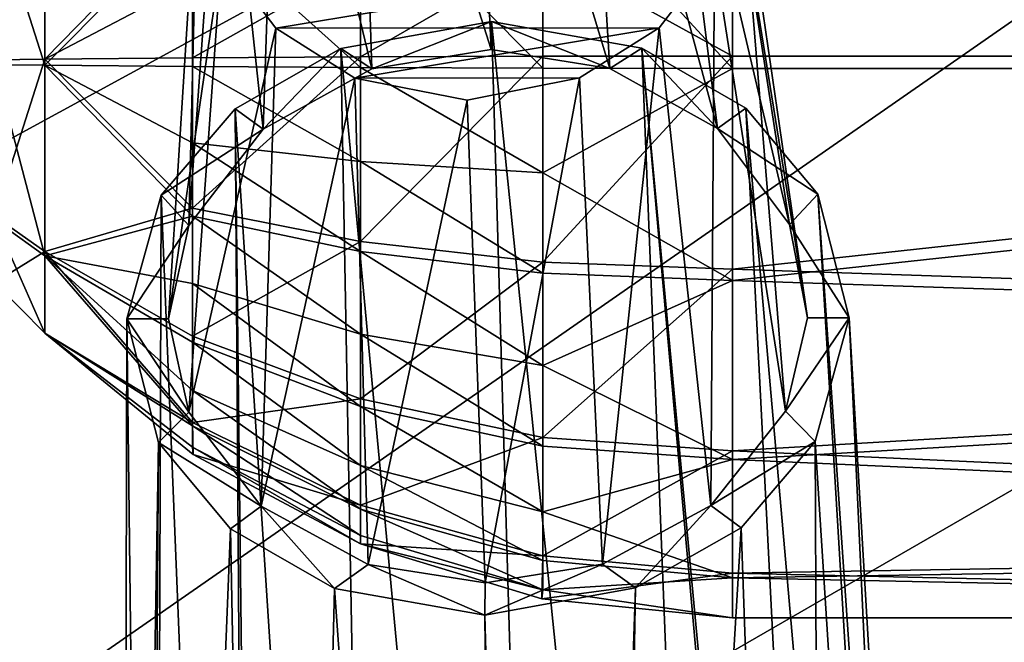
# Model space of a CAD drawing. Header units: metres. Extents: x -1004 to 0, y -808 to 0.
# Tile 20 of 135: x -831 to -796, y -169 to -146. Entities that reach past the tile are written whole.
import ezdxf

# ---------------------------------------------------------------- set-up
doc = ezdxf.new("R2010")
doc.units = ezdxf.units.M

msp = doc.modelspace()

# ---------------------------------------------------------------- linework, layer by layer
at = {"layer": 'top0123411'}
for points in [[(-994.037292, -794.032166, 90), (-994.037292, -10, 90), (-787.024658, -763.271118, 90)], [(-787.024658, -763.271118, 90), (-994.037292, -10, 90), (-533.424561, -638.481384, 90)], [(-994.037292, -10, 90), (-526.238708, -632.856445, 90), (-533.424561, -638.481384, 90)], [(-10, -10, 90), (-502.018646, -625.846375, 90), (-994.037292, -10, 90)], [(-502.018646, -625.846375, 90), (-510.034576, -626.560547, 90), (-994.037292, -10, 90)], [(-994.037292, -10, 90), (-510.034576, -626.560547, 90), (-518.256042, -628.853394, 90)], [(-518.256042, -628.853394, 90), (-526.238708, -632.856445, 90), (-994.037292, -10, 90)], [(-742.780518, -72.276802, 118.761467), (-792.152649, -69.16246, 118.815826), (-933.835571, -166.467499, 117.117363)], [(-933.835571, -166.467499, 117.117363), (-792.152649, -69.16246, 118.815826), (-930.932861, -128.084671, 117.787331)], [(-693.123474, -74.838211, 118.716751), (-742.780518, -72.276802, 118.761467), (-936.402649, -207.471207, 116.401634)], [(-936.402649, -207.471207, 116.401634), (-742.780518, -72.276802, 118.761467), (-933.835571, -166.467499, 117.117363)], [(-938.29071, -245.358398, 115.740311), (-646.118347, -76.727219, 118.683784), (-693.123474, -74.838211, 118.716751)], [(-938.29071, -245.358398, 115.740311), (-693.123474, -74.838211, 118.716751), (-936.402649, -207.471207, 116.401634)], [(-597.805054, -78.120209, 118.65947), (-646.118347, -76.727219, 118.683784), (-938.29071, -245.358398, 115.740311)], [(-939.738831, -283.879303, 115.067932), (-940.71405, -322.342346, 114.396553), (-597.805054, -78.120209, 118.65947)], [(-940.71405, -322.342346, 114.396553), (-513.875122, -606.131226, 109.443001), (-597.805054, -78.120209, 118.65947)], [(-939.738831, -283.879303, 115.067932), (-597.805054, -78.120209, 118.65947), (-938.29071, -245.358398, 115.740311)]]:
    msp.add_3dface(points, dxfattribs=at)
at = {"layer": 'top0123417'}
for points in [[(-815.154175, -131.288834, 1750.497559), (-819.203979, -132.093002, 1750.205444), (-814.40979, -147.189163, 1789.45459)], [(-811.115723, -132.080444, 1750.055908), (-815.154175, -131.288834, 1750.497559), (-810.134705, -147.873413, 1788.897217)], [(-815.154175, -131.288834, 1750.497559), (-814.40979, -147.189163, 1789.45459), (-810.134705, -147.873413, 1788.897217)], [(-819.203979, -132.093002, 1750.205444), (-822.070129, -133.896927, 1749.430542), (-818.700562, -147.886765, 1789.05542)], [(-819.203979, -132.093002, 1750.205444), (-818.700562, -147.886765, 1789.05542), (-814.40979, -147.189163, 1789.45459)], [(-808.277283, -133.873016, 1749.17688), (-811.115723, -132.080444, 1750.055908), (-806.265991, -150.026627, 1787.330322)], [(-811.115723, -132.080444, 1750.055908), (-810.134705, -147.873413, 1788.897217), (-806.265991, -150.026627, 1787.330322)], [(-822.070129, -133.896927, 1749.430542), (-824.06427, -136.489365, 1748.276245), (-822.617615, -150.051987, 1787.632446)], [(-822.070129, -133.896927, 1749.430542), (-822.617615, -150.051987, 1787.632446), (-818.700562, -147.886765, 1789.05542)], [(-806.316406, -136.461807, 1747.948364), (-808.277283, -133.873016, 1749.17688), (-803.675476, -153.490646, 1784.880737)], [(-808.277283, -133.873016, 1749.17688), (-806.265991, -150.026627, 1787.330322), (-803.675476, -153.490646, 1784.880737)], [(-824.06427, -136.489365, 1748.276245), (-825.285278, -153.523056, 1785.280762), (-822.617615, -150.051987, 1787.632446)], [(-824.06427, -136.489365, 1748.276245), (-824.967712, -140.164902, 1746.602783), (-825.285278, -153.523056, 1785.280762)], [(-805.463989, -140.135239, 1746.242065), (-806.316406, -136.461807, 1747.948364), (-803.020447, -156.846741, 1782.543701)], [(-806.316406, -136.461807, 1747.948364), (-803.675476, -153.490646, 1784.880737), (-803.020447, -156.846741, 1782.543701)], [(-826.016479, -156.881714, 1782.968994), (-824.967712, -140.164902, 1746.602783), (-824.115601, -143.837769, 1744.896851)], [(-824.967712, -140.164902, 1746.602783), (-826.016479, -156.881714, 1782.968994), (-825.285278, -153.523056, 1785.280762)], [(-803.818481, -160.207703, 1780.231689), (-806.367737, -143.811356, 1744.568359), (-805.463989, -140.135239, 1746.242065)], [(-803.020447, -156.846741, 1782.543701), (-803.818481, -160.207703, 1780.231689), (-805.463989, -140.135239, 1746.242065)], [(-825.294495, -160.239716, 1780.629272), (-826.016479, -156.881714, 1782.968994), (-824.115601, -143.837769, 1744.896851)], [(-825.294495, -160.239716, 1780.629272), (-824.115601, -143.837769, 1744.896851), (-822.157654, -146.424194, 1743.669556)], [(-822.157654, -146.424194, 1743.669556), (-824.115601, -143.837769, 1744.896851), (-806.367737, -143.811356, 1744.568359)], [(-808.364807, -146.406174, 1743.413086), (-822.157654, -146.424194, 1743.669556), (-806.367737, -143.811356, 1744.568359)], [(-806.506592, -163.60231, 1777.93335), (-808.364807, -146.406174, 1743.413086), (-806.367737, -143.811356, 1744.568359)], [(-803.818481, -160.207703, 1780.231689), (-806.506592, -163.60231, 1777.93335), (-806.367737, -143.811356, 1744.568359)], [(-814.397888, -146.17627, 1790.155884), (-819.825256, -147.156723, 1789.583008), (-811.889832, -231.928802, 1918.716064)], [(-819.825256, -147.156723, 1789.583008), (-814.397888, -146.17627, 1790.155884), (-818.700562, -147.886765, 1789.05542)], [(-814.397888, -146.17627, 1790.155884), (-814.40979, -147.189163, 1789.45459), (-818.700562, -147.886765, 1789.05542)], [(-810.134705, -147.873413, 1788.897217), (-814.40979, -147.189163, 1789.45459), (-814.397888, -146.17627, 1790.155884)], [(-811.889832, -231.928802, 1918.716064), (-805.622742, -231.939529, 1916.237183), (-814.397888, -146.17627, 1790.155884)], [(-805.622742, -231.939529, 1916.237183), (-808.992432, -147.140244, 1789.382568), (-814.397888, -146.17627, 1790.155884)], [(-808.992432, -147.140244, 1789.382568), (-810.134705, -147.873413, 1788.897217), (-814.397888, -146.17627, 1790.155884)], [(-822.683289, -163.626297, 1778.23291), (-825.294495, -160.239716, 1780.629272), (-822.157654, -146.424194, 1743.669556)], [(-822.683289, -163.626297, 1778.23291), (-822.157654, -146.424194, 1743.669556), (-819.316589, -148.219437, 1742.789185)], [(-819.316589, -148.219437, 1742.789185), (-822.157654, -146.424194, 1743.669556), (-808.364807, -146.406174, 1743.413086)], [(-811.228333, -148.207397, 1742.639404), (-819.316589, -148.219437, 1742.789185), (-808.364807, -146.406174, 1743.413086)], [(-810.397034, -165.714615, 1776.546509), (-811.228333, -148.207397, 1742.639404), (-808.364807, -146.406174, 1743.413086)], [(-806.506592, -163.60231, 1777.93335), (-810.397034, -165.714615, 1776.546509), (-808.364807, -146.406174, 1743.413086)], [(-819.825256, -147.156723, 1789.583008), (-823.625061, -149.321518, 1788.157959), (-818.244263, -231.958725, 1916.470581)], [(-823.625061, -149.321518, 1788.157959), (-819.825256, -147.156723, 1789.583008), (-822.617615, -150.051987, 1787.632446)], [(-822.617615, -150.051987, 1787.632446), (-819.825256, -147.156723, 1789.583008), (-818.700562, -147.886765, 1789.05542)], [(-819.825256, -147.156723, 1789.583008), (-818.244263, -231.958725, 1916.470581), (-811.889832, -231.928802, 1918.716064)], [(-806.265991, -150.026627, 1787.330322), (-810.134705, -147.873413, 1788.897217), (-808.992432, -147.140244, 1789.382568)], [(-805.622742, -231.939529, 1916.237183), (-801.391174, -231.861755, 1910.879028), (-808.992432, -147.140244, 1789.382568)], [(-801.391174, -231.861755, 1910.879028), (-801.025452, -232.134949, 1910.638794), (-808.992432, -147.140244, 1789.382568)], [(-808.992432, -147.140244, 1789.382568), (-801.025452, -232.134949, 1910.638794), (-805.241333, -149.293579, 1787.817993)], [(-805.241333, -149.293579, 1787.817993), (-806.265991, -150.026627, 1787.330322), (-808.992432, -147.140244, 1789.382568)], [(-818.840637, -165.727173, 1776.702881), (-822.683289, -163.626297, 1778.23291), (-819.316589, -148.219437, 1742.789185)], [(-811.228333, -148.207397, 1742.639404), (-815.277954, -149.011307, 1742.347412), (-819.316589, -148.219437, 1742.789185)], [(-818.840637, -165.727173, 1776.702881), (-819.316589, -148.219437, 1742.789185), (-815.277954, -149.011307, 1742.347412)], [(-814.626465, -166.391434, 1776.1604), (-815.277954, -149.011307, 1742.347412), (-811.228333, -148.207397, 1742.639404)], [(-810.397034, -165.714615, 1776.546509), (-814.626465, -166.391434, 1776.1604), (-811.228333, -148.207397, 1742.639404)], [(-814.626465, -166.391434, 1776.1604), (-818.840637, -165.727173, 1776.702881), (-815.277954, -149.011307, 1742.347412)], [(-823.625061, -149.321518, 1788.157959), (-826.283752, -152.428574, 1786.058228), (-823.044739, -232.168427, 1911.046143)], [(-826.283752, -152.428574, 1786.058228), (-823.625061, -149.321518, 1788.157959), (-822.617615, -150.051987, 1787.632446)], [(-823.625061, -149.321518, 1788.157959), (-822.671265, -231.894119, 1911.272583), (-818.244263, -231.958725, 1916.470581)], [(-822.671265, -231.894119, 1911.272583), (-823.625061, -149.321518, 1788.157959), (-823.044739, -232.168427, 1911.046143)], [(-805.241333, -149.293579, 1787.817993), (-802.652649, -152.392639, 1785.621216), (-806.265991, -150.026627, 1787.330322)], [(-801.025452, -232.134949, 1910.638794), (-797.615112, -236.063629, 1906.931152), (-805.241333, -149.293579, 1787.817993)], [(-805.241333, -149.293579, 1787.817993), (-797.615112, -236.063629, 1906.931152), (-802.652649, -152.392639, 1785.621216)], [(-826.283752, -152.428574, 1786.058228), (-822.617615, -150.051987, 1787.632446), (-825.285278, -153.523056, 1785.280762)], [(-802.652649, -152.392639, 1785.621216), (-803.675476, -153.490646, 1784.880737), (-806.265991, -150.026627, 1787.330322)], [(-826.283752, -152.428574, 1786.058228), (-827.516235, -156.884186, 1782.996582), (-826.577942, -236.107666, 1907.466797)], [(-827.516235, -156.884186, 1782.996582), (-826.283752, -152.428574, 1786.058228), (-825.285278, -153.523056, 1785.280762)], [(-823.044739, -232.168427, 1911.046143), (-826.283752, -152.428574, 1786.058228), (-826.577942, -236.107666, 1907.466797)], [(-802.652649, -152.392639, 1785.621216), (-801.520691, -156.84465, 1782.515869), (-803.675476, -153.490646, 1784.880737)], [(-797.615112, -236.063629, 1906.931152), (-796.621277, -239.990692, 1902.641724), (-802.652649, -152.392639, 1785.621216)], [(-802.652649, -152.392639, 1785.621216), (-796.621277, -239.990692, 1902.641724), (-801.520691, -156.84465, 1782.515869)], [(-827.516235, -156.884186, 1782.996582), (-825.285278, -153.523056, 1785.280762), (-826.016479, -156.881714, 1782.968994)], [(-801.520691, -156.84465, 1782.515869), (-803.020447, -156.846741, 1782.543701), (-803.675476, -153.490646, 1784.880737)], [(-826.577942, -236.107666, 1907.466797), (-827.516235, -156.884186, 1782.996582), (-827.717712, -240.037979, 1903.216919)], [(-827.516235, -156.884186, 1782.996582), (-826.384033, -161.336319, 1779.891113), (-827.717712, -240.037979, 1903.216919)], [(-825.294495, -160.239716, 1780.629272), (-827.516235, -156.884186, 1782.996582), (-826.016479, -156.881714, 1782.968994)], [(-826.384033, -161.336319, 1779.891113), (-827.516235, -156.884186, 1782.996582), (-825.294495, -160.239716, 1780.629272)], [(-803.020447, -156.846741, 1782.543701), (-801.520691, -156.84465, 1782.515869), (-803.818481, -160.207703, 1780.231689)], [(-801.520691, -156.84465, 1782.515869), (-802.753418, -161.300385, 1779.454102), (-803.818481, -160.207703, 1780.231689)], [(-801.520691, -156.84465, 1782.515869), (-797.51825, -243.219452, 1898.569214), (-802.753418, -161.300385, 1779.454102)], [(-796.621277, -239.990692, 1902.641724), (-797.51825, -243.219452, 1898.569214), (-801.520691, -156.84465, 1782.515869)], [(-822.683289, -163.626297, 1778.23291), (-826.384033, -161.336319, 1779.891113), (-825.294495, -160.239716, 1780.629272)], [(-803.818481, -160.207703, 1780.231689), (-802.753418, -161.300385, 1779.454102), (-806.506592, -163.60231, 1777.93335)], [(-827.717712, -240.037979, 1903.216919), (-826.384033, -161.336319, 1779.891113), (-826.962158, -243.264221, 1899.11377)], [(-826.384033, -161.336319, 1779.891113), (-823.791443, -164.438278, 1777.692261), (-826.962158, -243.264221, 1899.11377)], [(-823.791443, -164.438278, 1777.692261), (-826.384033, -161.336319, 1779.891113), (-822.683289, -163.626297, 1778.23291)], [(-802.753418, -161.300385, 1779.454102), (-805.416077, -164.410339, 1777.352417), (-806.506592, -163.60231, 1777.93335)], [(-802.753418, -161.300385, 1779.454102), (-802.358093, -251.052414, 1897.449829), (-805.416077, -164.410339, 1777.352417)], [(-797.51825, -243.219452, 1898.569214), (-802.358093, -251.052414, 1897.449829), (-802.753418, -161.300385, 1779.454102)], [(-820.043884, -166.588425, 1776.129883), (-823.791443, -164.438278, 1777.692261), (-822.683289, -163.626297, 1778.23291)], [(-820.043884, -166.588425, 1776.129883), (-822.683289, -163.626297, 1778.23291), (-818.840637, -165.727173, 1776.702881)], [(-806.506592, -163.60231, 1777.93335), (-809.21228, -166.57196, 1775.929565), (-810.397034, -165.714615, 1776.546509)], [(-806.506592, -163.60231, 1777.93335), (-805.416077, -164.410339, 1777.352417), (-809.21228, -166.57196, 1775.929565)], [(-802.358093, -251.052414, 1897.449829), (-810.802673, -254.743591, 1896.770142), (-805.416077, -164.410339, 1777.352417)], [(-805.416077, -164.410339, 1777.352417), (-810.802673, -254.743591, 1896.770142), (-809.21228, -166.57196, 1775.929565)], [(-826.962158, -243.264221, 1899.11377), (-823.791443, -164.438278, 1777.692261), (-822.14325, -251.082504, 1897.815674)], [(-823.791443, -164.438278, 1777.692261), (-820.043884, -166.588425, 1776.129883), (-822.14325, -251.082504, 1897.815674)], [(-814.639038, -167.552185, 1775.356812), (-820.043884, -166.588425, 1776.129883), (-818.840637, -165.727173, 1776.702881)], [(-814.639038, -167.552185, 1775.356812), (-818.840637, -165.727173, 1776.702881), (-814.626465, -166.391434, 1776.1604)], [(-809.21228, -166.57196, 1775.929565), (-814.639038, -167.552185, 1775.356812), (-810.397034, -165.714615, 1776.546509)], [(-810.397034, -165.714615, 1776.546509), (-814.639038, -167.552185, 1775.356812), (-814.626465, -166.391434, 1776.1604)], [(-822.14325, -251.082504, 1897.815674), (-820.043884, -166.588425, 1776.129883), (-813.718384, -254.748016, 1896.823975)], [(-820.043884, -166.588425, 1776.129883), (-814.639038, -167.552185, 1775.356812), (-813.718384, -254.748016, 1896.823975)], [(-809.21228, -166.57196, 1775.929565), (-812.256836, -254.960907, 1896.97937), (-814.639038, -167.552185, 1775.356812)], [(-810.802673, -254.743591, 1896.770142), (-812.256836, -254.960907, 1896.97937), (-809.21228, -166.57196, 1775.929565)], [(-813.718384, -254.748016, 1896.823975), (-814.639038, -167.552185, 1775.356812), (-812.256836, -254.960907, 1896.97937)]]:
    msp.add_3dface(points, dxfattribs=at)
at = {"layer": 'top0123420'}
for points in [[(-735.21582, -137.453842, 1747.1604), (-735.21582, -147.423447, 1744.369873), (-805.718384, -139.787186, 1745.977295)], [(-805.718384, -140.197998, 1782.930054), (-735.21582, -147.868073, 1784.367432), (-735.21582, -137.838913, 1781.799194)], [(-805.718384, -139.787186, 1745.977295), (-805.718384, -147.423447, 1744.369873), (-812.546509, -143.664673, 1745.455688)], [(-805.718384, -139.787186, 1745.977295), (-735.21582, -147.423447, 1744.369873), (-805.718384, -147.423447, 1744.369873)], [(-805.718384, -140.197998, 1782.930054), (-812.546509, -140.448441, 1782.305908), (-805.718384, -147.868088, 1784.36731)], [(-805.718384, -140.197998, 1782.930054), (-805.718384, -147.868088, 1784.36731), (-735.21582, -147.868073, 1784.367432)], [(-832.286926, -141.977219, 1758.824707), (-830.467102, -140.676178, 1757.552246), (-832.286926, -147.557648, 1756.440186)], [(-830.467102, -140.676178, 1757.552246), (-830.467102, -147.537399, 1754.620483), (-832.286926, -147.557648, 1756.440186)], [(-830.467102, -140.676178, 1757.552246), (-825.16333, -142.104889, 1751.401367), (-830.467102, -147.537399, 1754.620483)], [(-812.546509, -140.448441, 1782.305908), (-819.112305, -141.190125, 1780.45752), (-812.546509, -147.860626, 1783.694824)], [(-812.546509, -140.448441, 1782.305908), (-812.546509, -147.860626, 1783.694824), (-805.718384, -147.868088, 1784.36731)], [(-830.467102, -140.829453, 1771.338257), (-832.286926, -142.101898, 1770.037231), (-830.467102, -147.754135, 1774.116699)], [(-830.467102, -140.829453, 1771.338257), (-830.467102, -147.754135, 1774.116699), (-825.16333, -142.394562, 1777.455811)], [(-819.112305, -141.190125, 1780.45752), (-825.16333, -142.394562, 1777.455811), (-819.112305, -147.838486, 1781.703247)], [(-819.112305, -141.190125, 1780.45752), (-819.112305, -147.838486, 1781.703247), (-812.546509, -147.860626, 1783.694824)], [(-832.286926, -142.101898, 1770.037231), (-832.286926, -147.734009, 1772.296997), (-830.467102, -147.754135, 1774.116699)], [(-825.16333, -142.104889, 1751.401367), (-825.16333, -144.741135, 1750.56958), (-830.467102, -147.537399, 1754.620483)], [(-830.467102, -147.754135, 1774.116699), (-825.16333, -147.802521, 1778.469116), (-825.16333, -142.394562, 1777.455811)], [(-825.16333, -142.394562, 1777.455811), (-825.16333, -147.802521, 1778.469116), (-819.112305, -147.838486, 1781.703247)], [(-819.112305, -144.074921, 1747.404663), (-812.546509, -143.664673, 1745.455688), (-819.112305, -147.453049, 1747.033936)], [(-819.112305, -147.453049, 1747.033936), (-812.546509, -143.664673, 1745.455688), (-812.546509, -147.430908, 1745.042358)], [(-812.546509, -143.664673, 1745.455688), (-805.718384, -147.423447, 1744.369873), (-812.546509, -147.430908, 1745.042358)], [(-825.16333, -144.741135, 1750.56958), (-819.112305, -144.074921, 1747.404663), (-825.16333, -147.488998, 1750.268066)], [(-825.16333, -147.488998, 1750.268066), (-819.112305, -144.074921, 1747.404663), (-819.112305, -147.453049, 1747.033936)], [(-830.467102, -147.537399, 1754.620483), (-825.16333, -144.741135, 1750.56958), (-825.16333, -147.488998, 1750.268066)], [(-832.286926, -147.557648, 1756.440186), (-830.467102, -147.537399, 1754.620483), (-832.286926, -153.189667, 1758.700073)], [(-830.467102, -147.537399, 1754.620483), (-830.467102, -154.462097, 1757.399048), (-832.286926, -153.189667, 1758.700073)], [(-830.467102, -147.754135, 1774.116699), (-832.286926, -147.734009, 1772.296997), (-830.467102, -154.615341, 1771.184937)], [(-832.286926, -147.734009, 1772.296997), (-832.286926, -153.314331, 1769.912476), (-830.467102, -154.615341, 1771.184937)], [(-830.467102, -147.537399, 1754.620483), (-825.16333, -147.488998, 1750.268066), (-825.16333, -152.896973, 1751.281494)], [(-830.467102, -154.462097, 1757.399048), (-830.467102, -147.537399, 1754.620483), (-825.16333, -152.896973, 1751.281494)], [(-825.16333, -147.802521, 1778.469116), (-830.467102, -147.754135, 1774.116699), (-825.16333, -150.550385, 1778.167603)], [(-825.16333, -150.550385, 1778.167603), (-830.467102, -147.754135, 1774.116699), (-825.16333, -153.18663, 1777.335815)], [(-830.467102, -147.754135, 1774.116699), (-830.467102, -154.615341, 1771.184937), (-825.16333, -153.18663, 1777.335815)], [(-819.112305, -154.10141, 1748.279785), (-825.16333, -152.896973, 1751.281494), (-819.112305, -147.453049, 1747.033936)], [(-825.16333, -152.896973, 1751.281494), (-825.16333, -147.488998, 1750.268066), (-819.112305, -147.453049, 1747.033936)], [(-812.546509, -154.843094, 1746.431274), (-819.112305, -154.10141, 1748.279785), (-812.546509, -147.430908, 1745.042358)], [(-819.112305, -154.10141, 1748.279785), (-819.112305, -147.453049, 1747.033936), (-812.546509, -147.430908, 1745.042358)], [(-812.546509, -147.430908, 1745.042358), (-805.718384, -147.423447, 1744.369873), (-812.546509, -154.843094, 1746.431274)], [(-805.718384, -147.423447, 1744.369873), (-805.718384, -155.093552, 1745.807129), (-812.546509, -154.843094, 1746.431274)], [(-735.21582, -147.423447, 1744.369873), (-805.718384, -155.093552, 1745.807129), (-805.718384, -147.423447, 1744.369873)], [(-735.21582, -147.423447, 1744.369873), (-735.21582, -157.452606, 1746.937988), (-805.718384, -155.093552, 1745.807129)], [(-819.112305, -147.838486, 1781.703247), (-825.16333, -147.802521, 1778.469116), (-819.112305, -151.216599, 1781.332642)], [(-819.112305, -151.216599, 1781.332642), (-825.16333, -147.802521, 1778.469116), (-825.16333, -150.550385, 1778.167603)], [(-812.546509, -147.860626, 1783.694824), (-819.112305, -147.838486, 1781.703247), (-812.546509, -151.626846, 1783.281616)], [(-812.546509, -151.626846, 1783.281616), (-819.112305, -147.838486, 1781.703247), (-819.112305, -151.216599, 1781.332642)], [(-805.718384, -147.868088, 1784.36731), (-812.546509, -147.860626, 1783.694824), (-812.546509, -151.626846, 1783.281616)], [(-805.718384, -155.504318, 1782.759888), (-805.718384, -147.868088, 1784.36731), (-812.546509, -151.626846, 1783.281616)], [(-805.718384, -147.868088, 1784.36731), (-805.718384, -155.504318, 1782.759888), (-735.21582, -147.868073, 1784.367432)], [(-735.21582, -147.868073, 1784.367432), (-805.718384, -155.504318, 1782.759888), (-735.21582, -157.837677, 1781.576904)], [(-819.112305, -154.457489, 1780.310059), (-825.16333, -150.550385, 1778.167603), (-825.16333, -153.18663, 1777.335815)], [(-819.112305, -151.216599, 1781.332642), (-825.16333, -150.550385, 1778.167603), (-819.112305, -154.457489, 1780.310059)], [(-812.546509, -155.240082, 1782.141479), (-812.546509, -151.626846, 1783.281616), (-819.112305, -151.216599, 1781.332642)], [(-812.546509, -155.240082, 1782.141479), (-819.112305, -151.216599, 1781.332642), (-819.112305, -154.457489, 1780.310059)], [(-805.718384, -155.504318, 1782.759888), (-812.546509, -151.626846, 1783.281616), (-812.546509, -155.240082, 1782.141479)], [(-830.467102, -154.462097, 1757.399048), (-825.16333, -152.896973, 1751.281494), (-825.16333, -157.505508, 1754.287231)], [(-825.16333, -157.505508, 1754.287231), (-825.16333, -152.896973, 1751.281494), (-819.112305, -154.10141, 1748.279785)], [(-832.286926, -153.189667, 1758.700073), (-830.467102, -154.462097, 1757.399048), (-832.286926, -155.574203, 1764.280518)], [(-830.467102, -154.615341, 1771.184937), (-832.286926, -153.314331, 1769.912476), (-830.467102, -157.39389, 1764.260254)], [(-832.286926, -153.314331, 1769.912476), (-832.286926, -155.574203, 1764.280518), (-830.467102, -157.39389, 1764.260254)], [(-825.16333, -153.18663, 1777.335815), (-830.467102, -154.615341, 1771.184937), (-825.16333, -155.60994, 1776.005737)], [(-819.112305, -157.43663, 1778.674805), (-825.16333, -153.18663, 1777.335815), (-825.16333, -155.60994, 1776.005737)], [(-819.112305, -157.43663, 1778.674805), (-819.112305, -154.457489, 1780.310059), (-825.16333, -153.18663, 1777.335815)], [(-819.112305, -159.766968, 1751.974854), (-825.16333, -157.505508, 1754.287231), (-819.112305, -154.10141, 1748.279785)], [(-819.112305, -159.766968, 1751.974854), (-819.112305, -154.10141, 1748.279785), (-812.546509, -154.843094, 1746.431274)], [(-830.467102, -154.462097, 1757.399048), (-830.467102, -157.39389, 1764.260254), (-832.286926, -155.574203, 1764.280518)], [(-830.467102, -157.39389, 1764.260254), (-830.467102, -154.462097, 1757.399048), (-825.16333, -160.612976, 1758.827759)], [(-825.16333, -160.612976, 1758.827759), (-830.467102, -154.462097, 1757.399048), (-825.16333, -157.505508, 1754.287231)], [(-812.546509, -158.561493, 1780.318481), (-819.112305, -154.457489, 1780.310059), (-819.112305, -157.43663, 1778.674805)], [(-812.546509, -155.240082, 1782.141479), (-819.112305, -154.457489, 1780.310059), (-812.546509, -158.561493, 1780.318481)], [(-830.467102, -154.615341, 1771.184937), (-825.16333, -157.727188, 1774.228394), (-825.16333, -155.60994, 1776.005737)], [(-830.467102, -157.39389, 1764.260254), (-825.16333, -160.732941, 1769.619873), (-830.467102, -154.615341, 1771.184937)], [(-825.16333, -160.732941, 1769.619873), (-825.16333, -159.457016, 1772.072144), (-830.467102, -154.615341, 1771.184937)], [(-830.467102, -154.615341, 1771.184937), (-825.16333, -159.457016, 1772.072144), (-825.16333, -157.727188, 1774.228394)], [(-812.546509, -161.159561, 1750.551025), (-819.112305, -159.766968, 1751.974854), (-812.546509, -154.843094, 1746.431274)], [(-812.546509, -154.843094, 1746.431274), (-805.718384, -155.093552, 1745.807129), (-812.546509, -161.159561, 1750.551025)], [(-805.718384, -155.093552, 1745.807129), (-805.718384, -161.629791, 1750.07019), (-812.546509, -161.159561, 1750.551025)], [(-735.21582, -157.452606, 1746.937988), (-805.718384, -161.629791, 1750.07019), (-805.718384, -155.093552, 1745.807129)], [(-812.546509, -158.561493, 1780.318481), (-805.718384, -155.504318, 1782.759888), (-812.546509, -155.240082, 1782.141479)], [(-805.718384, -161.944183, 1778.352661), (-805.718384, -155.504318, 1782.759888), (-812.546509, -158.561493, 1780.318481)], [(-805.718384, -155.504318, 1782.759888), (-805.718384, -161.944183, 1778.352661), (-735.21582, -157.837677, 1781.576904)], [(-825.16333, -155.60994, 1776.005737), (-825.16333, -157.727188, 1774.228394), (-819.112305, -160.03949, 1776.489868)], [(-819.112305, -160.03949, 1776.489868), (-819.112305, -157.43663, 1778.674805), (-825.16333, -155.60994, 1776.005737)], [(-825.132263, -161.766251, 1764.21167), (-825.16333, -161.505936, 1766.96582), (-830.467102, -157.39389, 1764.260254)], [(-825.16333, -161.505936, 1766.96582), (-825.16333, -160.732941, 1769.619873), (-830.467102, -157.39389, 1764.260254)], [(-825.132263, -161.766251, 1764.21167), (-830.467102, -157.39389, 1764.260254), (-825.16333, -160.612976, 1758.827759)], [(-825.16333, -160.612976, 1758.827759), (-825.16333, -157.505508, 1754.287231), (-819.112305, -159.766968, 1751.974854)], [(-812.546509, -161.463394, 1777.882446), (-819.112305, -157.43663, 1778.674805), (-819.112305, -160.03949, 1776.489868)], [(-812.546509, -161.463394, 1777.882446), (-812.546509, -158.561493, 1780.318481), (-819.112305, -157.43663, 1778.674805)], [(-735.21582, -157.452606, 1746.937988), (-735.21582, -164.854034, 1754.176758), (-805.718384, -161.629791, 1750.07019)], [(-825.16333, -157.727188, 1774.228394), (-819.112305, -162.166077, 1773.838989), (-819.112305, -160.03949, 1776.489868)], [(-825.16333, -159.457016, 1772.072144), (-819.112305, -162.166077, 1773.838989), (-825.16333, -157.727188, 1774.228394)], [(-735.21582, -157.837677, 1781.576904), (-805.718384, -161.944183, 1778.352661), (-735.21582, -165.076355, 1774.175537)], [(-812.546509, -161.463394, 1777.882446), (-805.718384, -161.944183, 1778.352661), (-812.546509, -158.561493, 1780.318481)], [(-825.16333, -160.732941, 1769.619873), (-819.112305, -163.73465, 1770.824341), (-825.16333, -159.457016, 1772.072144)], [(-819.112305, -163.73465, 1770.824341), (-819.112305, -162.166077, 1773.838989), (-825.16333, -159.457016, 1772.072144)], [(-819.112305, -163.587173, 1757.556885), (-825.16333, -160.612976, 1758.827759), (-819.112305, -159.766968, 1751.974854)], [(-819.112305, -163.587173, 1757.556885), (-819.112305, -159.766968, 1751.974854), (-812.546509, -161.159561, 1750.551025)], [(-819.112305, -160.03949, 1776.489868), (-819.112305, -162.166077, 1773.838989), (-812.546509, -163.834305, 1774.927124)], [(-812.546509, -163.834305, 1774.927124), (-812.546509, -161.463394, 1777.882446), (-819.112305, -160.03949, 1776.489868)], [(-825.132263, -161.766251, 1764.21167), (-825.16333, -160.612976, 1758.827759), (-819.112305, -163.587173, 1757.556885)], [(-825.16333, -161.505936, 1766.96582), (-819.112305, -164.684952, 1767.561401), (-825.16333, -160.732941, 1769.619873)], [(-819.112305, -164.684952, 1767.561401), (-819.112305, -163.73465, 1770.824341), (-825.16333, -160.732941, 1769.619873)], [(-812.546509, -165.418671, 1756.774292), (-819.112305, -163.587173, 1757.556885), (-812.546509, -161.159561, 1750.551025)], [(-812.546509, -161.159561, 1750.551025), (-805.718384, -161.629791, 1750.07019), (-812.546509, -165.418671, 1756.774292)], [(-825.132263, -161.766251, 1764.21167), (-819.112488, -164.980911, 1764.175903), (-825.16333, -161.505936, 1766.96582)], [(-819.112488, -164.980911, 1764.175903), (-819.112305, -164.684952, 1767.561401), (-825.16333, -161.505936, 1766.96582)], [(-805.718384, -161.944183, 1778.352661), (-812.546509, -161.463394, 1777.882446), (-812.546509, -163.834305, 1774.927124)], [(-819.112488, -164.980911, 1764.175903), (-825.132263, -161.766251, 1764.21167), (-819.112305, -163.587173, 1757.556885)], [(-805.718384, -161.629791, 1750.07019), (-805.718384, -166.037094, 1756.51001), (-812.546509, -165.418671, 1756.774292)], [(-735.21582, -164.854034, 1754.176758), (-805.718384, -166.037094, 1756.51001), (-805.718384, -161.629791, 1750.07019)], [(-819.112305, -162.166077, 1773.838989), (-812.546509, -165.583099, 1771.565918), (-812.546509, -163.834305, 1774.927124)], [(-819.112305, -163.73465, 1770.824341), (-812.546509, -165.583099, 1771.565918), (-819.112305, -162.166077, 1773.838989)], [(-805.718384, -166.20723, 1771.816406), (-805.718384, -161.944183, 1778.352661), (-812.546509, -163.834305, 1774.927124)], [(-805.718384, -161.944183, 1778.352661), (-805.718384, -166.20723, 1771.816406), (-735.21582, -165.076355, 1774.175537)], [(-819.112488, -164.980911, 1764.175903), (-819.112305, -163.587173, 1757.556885), (-812.546509, -165.418671, 1756.774292)], [(-819.112305, -164.684952, 1767.561401), (-812.546509, -166.642578, 1767.928223), (-819.112305, -163.73465, 1770.824341)], [(-812.546509, -166.642578, 1767.928223), (-812.546509, -165.583099, 1771.565918), (-819.112305, -163.73465, 1770.824341)], [(-812.546509, -163.834305, 1774.927124), (-812.546509, -165.583099, 1771.565918), (-805.718384, -166.20723, 1771.816406)], [(-819.112305, -164.684952, 1767.561401), (-819.112488, -164.980911, 1764.175903), (-812.546509, -166.642578, 1767.928223)], [(-819.112488, -164.980911, 1764.175903), (-812.582581, -166.964142, 1764.153931), (-812.546509, -166.642578, 1767.928223)], [(-812.582581, -166.964142, 1764.153931), (-819.112488, -164.980911, 1764.175903), (-812.546509, -165.418671, 1756.774292)], [(-735.21582, -164.854034, 1754.176758), (-735.21582, -167.644531, 1764.146362), (-805.718384, -166.037094, 1756.51001)], [(-735.21582, -165.076355, 1774.175537), (-805.718384, -166.20723, 1771.816406), (-735.21582, -167.644531, 1764.146362)], [(-812.546509, -165.418671, 1756.774292), (-805.718384, -166.037094, 1756.51001), (-812.582581, -166.964142, 1764.153931)], [(-812.546509, -165.583099, 1771.565918), (-812.546509, -166.642578, 1767.928223), (-805.718384, -166.20723, 1771.816406)], [(-805.718384, -166.037094, 1756.51001), (-805.718384, -167.644531, 1764.146362), (-812.582581, -166.964142, 1764.153931)], [(-735.21582, -167.644531, 1764.146362), (-805.718384, -167.644531, 1764.146362), (-805.718384, -166.037094, 1756.51001)], [(-805.718384, -166.20723, 1771.816406), (-812.546509, -166.642578, 1767.928223), (-805.718384, -167.644531, 1764.146362)], [(-805.718384, -166.20723, 1771.816406), (-805.718384, -167.644531, 1764.146362), (-735.21582, -167.644531, 1764.146362)], [(-812.546509, -166.642578, 1767.928223), (-812.582581, -166.964142, 1764.153931), (-805.718384, -167.644531, 1764.146362)]]:
    msp.add_3dface(points, dxfattribs=at)

doc.saveas('drawing.dxf')
